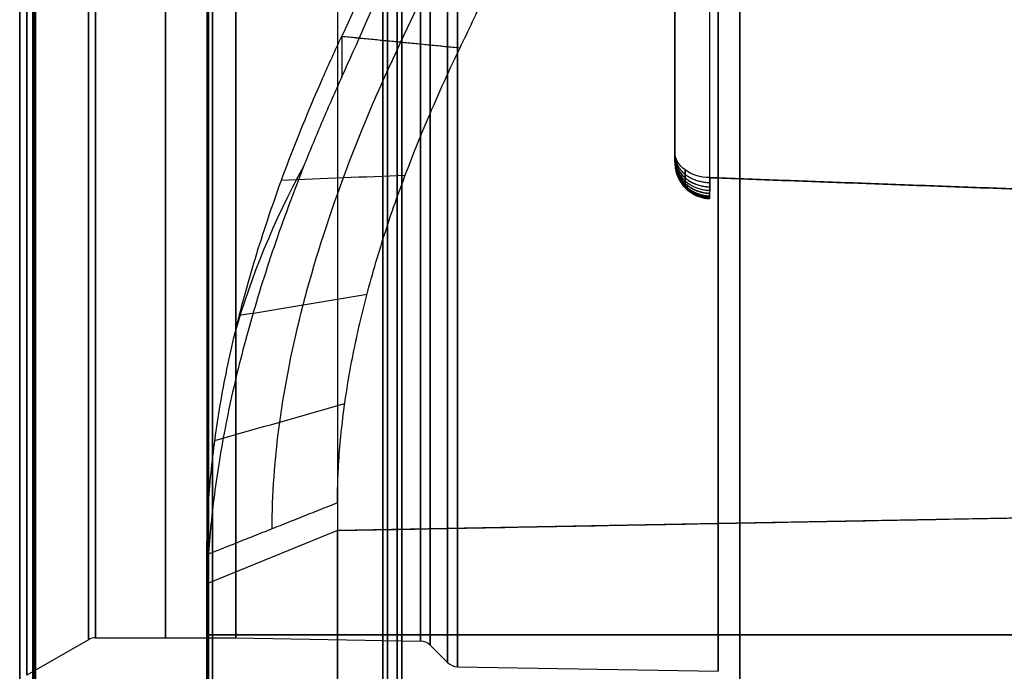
# Model space of a CAD drawing. Header units: centimetres. Extents: x -11 to 25.4, y -15 to 20.7.
# Tile 208 of 256: x 11.5 to 12.9, y -1.6 to -0.7. Entities that reach past the tile are written whole.
import ezdxf

# ---------------------------------------------------------------- set-up
doc = ezdxf.new("R2010")
doc.units = ezdxf.units.CM
doc.layers.add('Default', color=7, linetype='Continuous', true_color=0x000000)

msp = doc.modelspace()

# ---------------------------------------------------------------- linework, layer by layer
at = {"layer": 'Default'}
for p, q in [((14.2302, -1.3685, 1.3685), (11.9414, -1.4109, 1.4109)), ((11.9414, -1.4109, -1.4109), (11.76, -1.4849, -1.4849)), ((11.9414, -1.4109, 1.4109), (11.76, -1.4849, 1.4849)), ((11.76, -1.5556, 1.5556), (11.76, -1.4849, 1.4849)), ((11.76, -1.5556, 1.5556), (13.31, -1.5556, 1.5556)), ((11.5954, -1.5627), (11.51, -1.612)), ((11.6054, -1.56), (11.8, -1.56)), ((11.8, -1.56), (12.0565, -1.5645)), ((12.0703, -1.5703), (12.0943, -1.5943)), ((12.1081, -1.6001), (12.47, -1.6065))]:
    msp.add_line(p, q, dxfattribs=at)
at = {"layer": 'Default', "extrusion": (1, 0, 0)}
for centre, radius, start, end in [((0, 0, 11.76), 2.2, 45, 225), ((0, 0, 11.76), 2.1, 43.4553, 226.5447), ((0, 0, 11.9414), 1.9952, 45, 225), ((0, 0, 11.5), 2.05, 90, 270), ((0, 0, 11.7027), 1.56, 90, 270), ((0, 0, 11.7622), 1.71, 90, 270), ((0, 0, 12.0243), 1.73, 90, 270), ((0, 0, 11.5), 1.69, 90, 270), ((0, 0, 11.5), 1.9882, 90.3846, 262.7765), ((0, 0, 11.51), 1.612, 90, 270), ((0, 0, 11.5181), 1.8579, 90.2713, 259.4139), ((0, 0, 11.52), 1.71, 90, 270), ((0, 0, 11.52), 2.0082, 90.3846, 262.8488), ((0, 0, 11.6054), 1.56, 90, 270), ((0, 0, 12.0703), 1.5703, 90, 270), ((0, 0, 12.1081), 1.6001, 90, 270), ((0, 0, 11.76), 2.2, 225, 226.4745)]:
    msp.add_arc(centre, radius, start, end, dxfattribs=at)
at = {"layer": 'Default', "extrusion": (-1, 0, 0)}
for centre, radius, start, end in [((0, 0, -11.5), 1.875, 270, 90), ((0, 0, -11.5), 1.6293, 270, 90), ((0, 0, -11.5954), 1.5627, 270, 90), ((0, 0, -11.8), 1.56, 270, 90), ((0, 0, -12.0043), 1.71, 270, 90), ((0, 0, -12.011), 1.7488, 270, 90), ((0, 0, -12.0565), 1.5645, 270, 90), ((0, 0, -12.0943), 1.5943, 270, 90), ((0, 0, -12.47), 1.6065, 270, 90), ((0, 0, -12.5), 1.6771, 270, 90), ((0, 0, -12.5), 1.6375, 270, 90), ((0, 0, -11.5), 1.8778, 279.1446, 89.7287), ((0, 0, -11.5218), 2.0082, 277.1514, 89.6154), ((0, 0, -11.9414), 1.9952, 313.4553, 315)]:
    msp.add_arc(centre, radius, start, end, dxfattribs=at)
at = {"layer": 'Default', "extrusion": (-1.15657e-08, -0.707107, -0.707107)}
msp.add_arc((12.46, 0.6513, 0.6013), 0.05, 91.5, 180, dxfattribs=at)
at = {"layer": 'Default', "extrusion": (1.76615e-07, 0.707107, -0.707107)}
msp.add_arc((-12.46, -0.6513, -0.6013), 0.05, 271.5, 360, dxfattribs=at)
at = {"layer": 'Default', "extrusion": (0, -0.707107, -0.707107)}
msp.add_arc((13.76, -0.0566, 2.058), 2, 191.3308, 201.1322, dxfattribs=at)
at = {"layer": 'Default', "extrusion": (0, -0.005489, 0.999985)}
msp.add_arc((11.6054, -1.58), 0.02, 90, 120, dxfattribs=at)
at = {"layer": 'Default', "extrusion": (0, -0.005411, 0.999985)}
msp.add_arc((12.0562, -1.5845), 0.02, 45, 89, dxfattribs=at)
at = {"layer": 'Default', "extrusion": (0, 0.005628, 0.999984)}
msp.add_arc((12.1084, -1.5801), 0.02, 225, 270, dxfattribs=at)
at = {"layer": 'Default'}
for points, knots in [([(11.9474, -0.7812, -2.0566), (11.9691, -0.7336, -2.0747), (12.0085, -0.6442, -2.105), (12.0597, -0.5222, -2.1382), (12.105, -0.4092, -2.1626), (12.1591, -0.268, -2.1856), (12.2174, -0.1057, -2.2001), (12.2765, 0.0726, -2.201), (12.3271, 0.238, -2.1891), (12.3852, 0.4444, -2.1589), (12.4429, 0.6797, -2.0986), (12.4935, 0.9337, -1.9979), (12.5281, 1.1636, -1.873), (12.5483, 1.3716, -1.7263), (12.5549, 1.559, -1.559), (12.5483, 1.7263, -1.3716), (12.5281, 1.873, -1.1636), (12.4935, 1.9979, -0.9337), (12.4429, 2.0986, -0.6797), (12.3852, 2.1589, -0.4444), (12.3271, 2.1891, -0.238), (12.2765, 2.201, -0.0726), (12.2174, 2.2001, 0.1057), (12.1591, 2.1856, 0.268), (12.105, 2.1626, 0.4092), (12.0597, 2.1382, 0.5222), (12.0085, 2.105, 0.6442), (11.9691, 2.0747, 0.7336), (11.9474, 2.0566, 0.7812)], [0, 0, 0, 0, 0.818776, 1.637552, 2.456327, 3.275103, 4.912655, 6.550206, 8.187758, 9.825309, 13.100412, 16.375515, 19.650618, 22.925721, 26.200825, 29.475928, 32.751031, 36.026134, 39.301237, 42.57634, 44.213891, 45.851443, 47.488994, 49.126546, 49.945322, 50.764098, 51.582873, 52.401649, 52.401649, 52.401649, 52.401649]), ([(11.9474, 2.0001, 0.7247), (11.9955, 2.041, 0.6198), (12.0882, 2.1054, 0.403), (12.2129, 2.149, 0.0684), (12.3192, 2.139, -0.2642), (12.4048, 2.079, -0.5836), (12.4693, 1.9729, -0.8854), (12.5124, 1.825, -1.1639), (12.534, 1.6391, -1.4153), (12.5341, 1.4189, -1.6359), (12.5129, 1.168, -1.8224), (12.4701, 0.8898, -1.971), (12.406, 0.5885, -2.0777), (12.3206, 0.2689, -2.1384), (12.215, -0.0623, -2.1492), (12.0901, -0.3984, -2.1065), (11.9963, -0.618, -2.0417), (11.9474, -0.7247, -2.0001)], [0, 0, 0, 0, 3.37101, 6.742021, 10.113031, 13.484041, 16.855052, 20.226062, 23.597072, 26.968083, 30.339093, 33.710104, 37.081114, 40.452124, 43.823135, 47.194145, 50.565155, 50.565155, 50.565155, 50.565155]), ([(11.8507, -1.4083, -1.4864), (11.8507, -1.3616, -1.5308), (11.8576, -1.2629, -1.6167), (11.8899, -1.0998, -1.7346), (11.9456, -0.923, -1.8388), (11.9988, -0.7972, -1.8976), (12.0295, -0.7327, -1.924), (12.0295, -0.7327, -1.924)], [0, 0, 0, 0, 0.25, 0.5, 0.75, 1, 1, 1, 1, 1]), ([(12.4242, -0.9104, -0.06), (12.4242, -0.9145, -0.0559), (12.4242, -0.9215, -0.0473), (12.4242, -0.9289, -0.0335), (12.4242, -0.9332, -0.02), (12.4242, -0.9352, -0.0074), (12.4242, -0.9354, 0.0041), (12.4242, -0.9342, 0.0144), (12.4242, -0.9321, 0.0237), (12.4242, -0.9291, 0.0321), (12.4242, -0.9255, 0.0397), (12.4242, -0.9213, 0.0469), (12.4242, -0.9163, 0.0537), (12.4242, -0.9124, 0.058), (12.4242, -0.9104, 0.06)], [0, 0, 0, 0, 0.1303628, 0.2471446, 0.3522679, 0.4472578, 0.5329226, 0.6102624, 0.6809943, 0.7469539, 0.8099772, 0.871911, 0.9346198, 1, 1, 1, 1])]:
    msp.add_open_spline(points, degree=3, knots=knots, dxfattribs=at)
for points, degree in [([(12.0295, -0.7327, -1.9239), (12.0784, -0.6287, -1.9645), (12.1722, -0.4146, -2.0276), (12.2971, -0.0869, -2.0692), (12.4027, 0.236, -2.0585), (12.4881, 0.5476, -1.9993), (12.5523, 0.8413, -1.8952), (12.595, 1.1124, -1.7503), (12.6163, 1.357, -1.5686), (12.6161, 1.5716, -1.3535), (12.5945, 1.7529, -1.1084), (12.5515, 1.8971, -0.8369), (12.4869, 2.0005, -0.5428), (12.4014, 2.0591, -0.2314), (12.295, 2.0689, 0.0928), (12.1703, 2.0265, 0.4191), (12.0776, 1.9638, 0.6305), (12.0295, 1.9239, 0.7327)], 3), ([(12.1116, -0.7408, -1.8478), (12.1233, -0.7165, -1.8572), (12.1465, -0.6678, -1.875), (12.1805, -0.5937, -1.8988), (12.2136, -0.5189, -1.9197), (12.2459, -0.4436, -1.9376), (12.2773, -0.3679, -1.9526), (12.3078, -0.292, -1.9646), (12.3373, -0.2162, -1.9736), (12.3658, -0.1404, -1.9796), (12.3931, -0.065, -1.9828), (12.4193, 0.0102, -1.9832), (12.4444, 0.0849, -1.9807), (12.4684, 0.1591, -1.9755), (12.4912, 0.2328, -1.9676), (12.5129, 0.3058, -1.957), (12.5334, 0.378, -1.9438), (12.5527, 0.4493, -1.928), (12.5708, 0.5196, -1.9098), (12.5877, 0.5889, -1.8891), (12.6033, 0.6572, -1.866), (12.6178, 0.7243, -1.8406), (12.6311, 0.7902, -1.8129), (12.6432, 0.8549, -1.783), (12.654, 0.9182, -1.7508), (12.6637, 0.9802, -1.7166), (12.6721, 1.0408, -1.6803), (12.6793, 1.0999, -1.642), (12.6854, 1.1575, -1.6017), (12.6902, 1.2136, -1.5595), (12.6938, 1.2681, -1.5153), (12.6962, 1.321, -1.4694), (12.6974, 1.3722, -1.4216), (12.6974, 1.4217, -1.3722), (12.6962, 1.4695, -1.3209), (12.6938, 1.5154, -1.2681), (12.6902, 1.5595, -1.2135), (12.6853, 1.6017, -1.1575), (12.6793, 1.6421, -1.0998), (12.6721, 1.6804, -1.0407), (12.6637, 1.7167, -0.9801), (12.654, 1.7509, -0.9181), (12.6432, 1.783, -0.8548), (12.6311, 1.8129, -0.7901), (12.6178, 1.8406, -0.7242), (12.6033, 1.866, -0.6571), (12.5876, 1.8891, -0.5888), (12.5707, 1.9098, -0.5194), (12.5526, 1.9281, -0.4491), (12.5333, 1.9438, -0.3778), (12.5129, 1.957, -0.3057), (12.4912, 1.9676, -0.2328), (12.4684, 1.9755, -0.1591), (12.4444, 1.9807, -0.0848), (12.4193, 1.9832, -0.01), (12.393, 1.9828, 0.0651), (12.3657, 1.9796, 0.1405), (12.3373, 1.9736, 0.2162), (12.3078, 1.9646, 0.292), (12.2773, 1.9526, 0.3679), (12.2459, 1.9376, 0.4436), (12.2136, 1.9197, 0.519), (12.1805, 1.8988, 0.5937), (12.1465, 1.875, 0.6678), (12.1233, 1.8572, 0.7166), (12.1116, 1.8478, 0.7408)], 3), ([(12.41, -0.0353, 0.8857), (12.41, -0.4605, 0.4605), (12.41, -0.8857, 0.0353)], 2), ([(12.4587, -0.9211, 0.0707), (12.4587, -0.4959, 0.4959), (12.4587, -0.0707, 0.9211)], 2), ([(12.41, -0.8857, -0.0353), (12.41, -0.5637, -0.3574), (12.41, -0.2416, -0.6794)], 2), ([(12.4587, -0.9211, -0.0707), (12.4587, -0.599, -0.3927), (12.4587, -0.277, -0.7148)], 2), ([(11.76, -1.4444, -1.5244), (11.76, -1.4298, -1.5383), (11.7606, -1.4002, -1.5658), (11.7634, -1.3548, -1.606), (11.768, -1.3082, -1.6451), (11.7744, -1.2607, -1.6832), (11.7827, -1.212, -1.7202), (11.7929, -1.1623, -1.7561), (11.8051, -1.1115, -1.7909), (11.8192, -1.0595, -1.8245), (11.8353, -1.0065, -1.857), (11.8534, -0.9523, -1.8883), (11.8736, -0.8971, -1.9183), (11.8959, -0.8408, -1.947), (11.9204, -0.7834, -1.9744), (11.9381, -0.7444, -1.9917), (11.9474, -0.7247, -2.0001)], 3), ([(11.9474, -0.7247, -2.0001), (11.9474, -0.753, -2.0284), (11.9474, -0.7812, -2.0566)], 2), ([(11.9474, -0.7247, -2.0001), (12.0295, -0.7327, -1.924), (12.1116, -0.7408, -1.8478)], 2), ([(11.9474, -0.7247, -2.0001), (12.0021, -0.7301, -1.9494), (12.0568, -0.7354, -1.8986), (12.1116, -0.7408, -1.8478)], 3), ([(11.9414, -1.3723, -1.4484), (11.9414, -1.3598, -1.4603), (11.942, -1.3343, -1.4837), (11.9444, -1.2952, -1.5179), (11.9486, -1.2551, -1.5511), (11.9543, -1.214, -1.5833), (11.9618, -1.1718, -1.6145), (11.9709, -1.1286, -1.6447), (11.9818, -1.0843, -1.674), (11.9945, -1.0388, -1.7021), (12.009, -0.9922, -1.7293), (12.0254, -0.9444, -1.7554), (12.0438, -0.8955, -1.7803), (12.0641, -0.8452, -1.8041), (12.0866, -0.7937, -1.8267), (12.103, -0.7586, -1.841), (12.1116, -0.7408, -1.8478)], 3), ([(11.9474, -0.7812, -2.0566), (11.938, -0.8018, -2.0488), (11.9201, -0.8425, -2.0326), (11.8954, -0.9023, -2.0068), (11.8731, -0.9606, -1.9796), (11.8529, -1.0174, -1.9509), (11.8348, -1.073, -1.9209), (11.8187, -1.1273, -1.8896), (11.8047, -1.1802, -1.857), (11.7926, -1.2317, -1.8232), (11.7825, -1.2821, -1.7881), (11.7742, -1.3312, -1.7519), (11.7679, -1.379, -1.7145), (11.7633, -1.4256, -1.676), (11.7606, -1.4711, -1.6362), (11.76, -1.5006, -1.609), (11.76, -1.5151, -1.5951)], 3), ([(12.41, -0.8857, 0.0353), (12.41, -0.8868, 0.0343), (12.41, -0.8889, 0.032), (12.41, -0.8917, 0.0283), (12.41, -0.8941, 0.0243), (12.41, -0.8962, 0.0202), (12.41, -0.8979, 0.0159), (12.41, -0.8991, 0.0114), (12.41, -0.9, 0.0069), (12.41, -0.9004, 0.0022), (12.41, -0.9004, -0.0024), (12.41, -0.8999, -0.007), (12.41, -0.8991, -0.0115), (12.41, -0.8978, -0.016), (12.41, -0.8961, -0.0203), (12.41, -0.8941, -0.0244), (12.41, -0.8916, -0.0284), (12.41, -0.8888, -0.032), (12.41, -0.8868, -0.0343), (12.41, -0.8857, -0.0353)], 3), ([(11.8637, -0.9244, -1.9033), (11.921, -0.9221, -1.8585), (11.9783, -0.9199, -1.8138), (12.0356, -0.9176, -1.769)], 3), ([(12.4587, -0.9211, -0.0707), (12.4587, -0.9229, -0.0688), (12.4586, -0.9265, -0.065), (12.4585, -0.9313, -0.0588), (12.4584, -0.9357, -0.0523), (12.4583, -0.9395, -0.0455), (12.4583, -0.9428, -0.0383), (12.4582, -0.9455, -0.031), (12.4582, -0.9477, -0.0234), (12.4582, -0.9492, -0.0157), (12.4582, -0.9501, -0.0079), (12.4581, -0.9504, -0.0001), (12.4582, -0.9501, 0.0078), (12.4582, -0.9492, 0.0156), (12.4582, -0.9477, 0.0233), (12.4582, -0.9456, 0.0309), (12.4583, -0.9428, 0.0383), (12.4583, -0.9395, 0.0454), (12.4584, -0.9357, 0.0523), (12.4585, -0.9313, 0.0588), (12.4586, -0.9265, 0.065), (12.4587, -0.9229, 0.0688), (12.4587, -0.9211, 0.0707)], 3), ([(13.9613, -0.9767, -0.0707), (13.21, -0.9489, -0.0707), (12.4587, -0.9211, -0.0707)], 2), ([(12.4587, -0.9211, 0.0707), (13.21, -0.9489, 0.0707), (13.9613, -0.9767, 0.0707)], 2), ([(11.8052, -1.1122, -1.79), (11.8643, -1.1024, -1.7516), (11.9234, -1.0926, -1.7131), (11.9825, -1.0829, -1.6746)], 3), ([(11.771, -1.286, -1.6629), (11.8312, -1.2689, -1.6309), (11.8913, -1.2519, -1.5989), (11.9515, -1.2348, -1.5669)], 3), ([(11.76, -1.4444, -1.5244), (11.8507, -1.4083, -1.4864), (11.9414, -1.3723, -1.4484)], 2), ([(11.9407, -1.3726, -1.4487), (11.9409, -1.3725, -1.4486), (11.9412, -1.3724, -1.4485), (11.9414, -1.3723, -1.4484)], 3), ([(11.9414, -1.4109, -1.4109), (13.0858, -1.3897, -1.3897), (14.2302, -1.3685, -1.3685)], 2), ([(11.76, -1.5151, -1.5951), (11.76, -1.4797, -1.5598), (11.76, -1.4444, -1.5244)], 2), ([(14.3719, -1.5556, -1.5556), (13.066, -1.5556, -1.5556), (11.76, -1.5556, -1.5556)], 2)]:
    msp.add_open_spline(points, degree=degree, dxfattribs=at)
for points, knots in [([(12.0306, 0, 1.9008), (12.0306, -1.1195, 1.9008), (12.0306, -1.9008, 1.1075), (12.0306, -1.9008), (12.0306, -1.9008, -1.1075), (12.0306, -1.1195, -1.9008), (12.0306, 0, -1.9008)], [1.578243, 1.578243, 1.578243, 1.578243, 37.107042, 37.107042, 37.107042, 72.63584, 72.63584, 72.63584, 72.63584]), ([(11.7679, 0, 1.8186), (11.7679, -1.071, 1.8186), (11.7679, -1.8186, 1.0596), (11.7679, -1.8186), (11.7679, -1.8186, -1.0596), (11.7679, -1.071, -1.8186), (11.7679, 0, -1.8186)], [1.459569, 1.459569, 1.459569, 1.459569, 34.316827, 34.316827, 34.316827, 67.174085, 67.174085, 67.174085, 67.174085])]:
    msp.add_rational_spline(points, [1.15675898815, 0.938030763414, 0.948198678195, 1.18726273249, 0.948198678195, 0.938030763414, 1.15675898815], degree=3, knots=knots, dxfattribs=at)
for points, weights in [([(12.41, -0.8892, 0.0315), (12.41, -0.9114, 0.0496), (12.4299, -0.9273, 0.0626), (12.4586, -0.9279, 0.0631)], [1.16529612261, 0.945297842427, 0.944902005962, 1.16410861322]), ([(12.41, -0.8921, 0.0276), (12.41, -0.9159, 0.0433), (12.4299, -0.933, 0.0547), (12.4585, -0.9338, 0.0551)], [1.16529612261, 0.945626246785, 0.944903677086, 1.16312841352]), ([(12.41, -0.8922, -0.0274), (12.41, -0.9161, -0.0431), (12.4299, -0.9332, -0.0543), (12.4585, -0.934, -0.0548)], [1.16529612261, 0.945638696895, 0.944903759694, 1.16309131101]), ([(12.41, -0.8946, 0.0234), (12.41, -0.9198, 0.0367), (12.4298, -0.9379, 0.0464), (12.4584, -0.9387, 0.0468)], [1.16529612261, 0.945900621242, 0.944905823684, 1.16231172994]), ([(12.41, -0.8965, -0.0193), (12.41, -0.9228, -0.0303), (12.4298, -0.9417, -0.0383), (12.4583, -0.9426, -0.0386)], [1.16529612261, 0.946111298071, 0.944907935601, 1.16168603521]), ([(12.41, -0.8966, 0.0189), (12.41, -0.923, 0.0297), (12.4298, -0.942, 0.0375), (12.4583, -0.9429, 0.0378)], [1.16529612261, 0.946128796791, 0.944908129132, 1.16163411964]), ([(12.41, -0.8984, 0.014), (12.41, -0.9257, 0.022), (12.4298, -0.9454, 0.0278), (12.4582, -0.9463, 0.0281)], [1.16529612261, 0.946312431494, 0.944910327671, 1.16108981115]), ([(12.41, -0.899, -0.0115), (12.41, -0.9267, -0.018), (12.4297, -0.9467, -0.0227), (12.4582, -0.9477, -0.023)], [1.16529612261, 0.946384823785, 0.944911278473, 1.16087548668]), ([(12.41, -0.8996, 0.0086), (12.41, -0.9276, 0.0135), (12.4297, -0.9478, 0.0171), (12.4582, -0.9488, 0.0173)], [1.16529612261, 0.946446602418, 0.944912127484, 1.16069269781]), ([(12.41, -0.9002, -0.0041), (12.41, -0.9285, -0.0065), (12.4297, -0.949, -0.0082), (12.4582, -0.95, -0.0082)], [1.16529612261, 0.946508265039, 0.944913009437, 1.16051035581]), ([(12.41, -0.9003, 0.0026), (12.41, -0.9287, 0.0041), (12.4297, -0.9492, 0.0051), (12.4582, -0.9502, 0.0052)], [1.16529612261, 0.946518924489, 0.944913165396, 1.16047884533])]:
    msp.add_rational_spline(points, weights, degree=3, dxfattribs=at)

doc.saveas('drawing.dxf')
